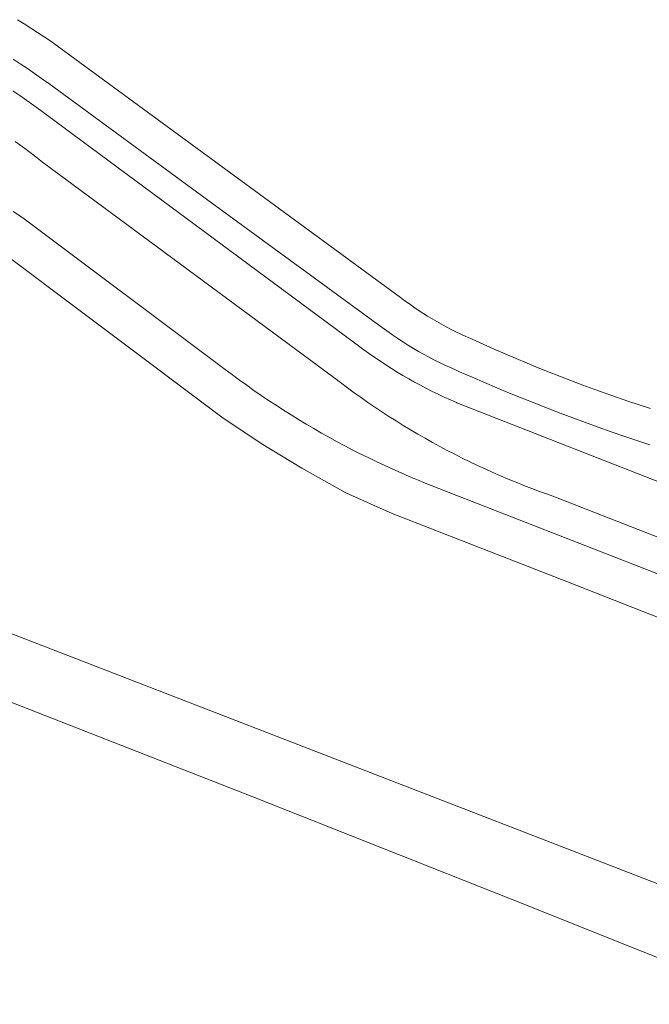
# Model space of a CAD drawing. Extents: x 152825 to 164088, y 457113 to 463005.
# Tile 78 of 256: x 156840 to 156895, y 459498 to 459584. Entities that reach past the tile are written whole.
import ezdxf

# ---------------------------------------------------------------- set-up
doc = ezdxf.new("R2010")
doc.units = 0
doc.header["$LTSCALE"] = 0.5
doc.layers.add('B-PV-VH-GESLOTENVERHARDING_ASFALT-GV', color=251, linetype='CONTINUOUS', lineweight=18)
doc.layers.add('B-PV-VH-OPENVERHARDING_BETONSTRAATSTEEN-GV', color=251, linetype='CONTINUOUS', lineweight=18)

msp = doc.modelspace()

# ---------------------------------------------------------------- linework, layer by layer
at = {"layer": 'B-PV-VH-GESLOTENVERHARDING_ASFALT-GV', "flags": 128}
for points in [[(156895.067, 459549.731), (156894.078, 459550.051), (156893.09, 459550.379), (156892.106, 459550.714), (156891.123, 459551.057), (156890.144, 459551.407), (156889.167, 459551.765), (156888.193, 459552.131), (156887.222, 459552.504), (156886.254, 459552.884), (156885.288, 459553.272), (156884.326, 459553.667), (156883.367, 459554.07), (156882.411, 459554.48), (156881.458, 459554.897), (156880.508, 459555.322), (156879.562, 459555.754), (156879.432, 459555.809), (156878.999, 459555.998), (156878.569, 459556.195), (156878.142, 459556.398), (156877.718, 459556.609), (156877.299, 459556.828), (156876.883, 459557.053), (156876.471, 459557.285), (156876.063, 459557.524), (156875.659, 459557.77), (156875.259, 459558.023), (156874.863, 459558.282), (156874.472, 459558.548), (156874.086, 459558.821), (156873.704, 459559.1), (156873.327, 459559.386), (156858.997, 459569.875), (156844.561, 459580.464), (156844.009, 459580.871), (156843.452, 459581.272), (156842.89, 459581.666), (156842.324, 459582.054), (156841.753, 459582.435), (156841.178, 459582.81), (156840.598, 459583.177), (156840.015, 459583.538)], [(156839.616, 459580.104), (156840.245, 459579.695), (156840.87, 459579.28), (156841.49, 459578.858), (156842.106, 459578.43), (156842.717, 459577.995), (156856.879, 459567.623), (156871.516, 459556.933), (156871.92, 459556.631), (156872.329, 459556.336), (156872.743, 459556.047), (156873.161, 459555.764), (156873.584, 459555.488), (156874.011, 459555.22), (156874.442, 459554.957), (156874.877, 459554.702), (156875.316, 459554.454), (156875.759, 459554.212), (156876.206, 459553.978), (156876.657, 459553.751), (156877.111, 459553.531), (156877.568, 459553.318), (156878.029, 459553.112), (156878.453, 459552.931), (156879.534, 459552.456), (156880.619, 459551.988), (156881.707, 459551.527), (156882.797, 459551.074), (156883.891, 459550.628), (156884.988, 459550.189), (156886.088, 459549.758), (156887.191, 459549.334), (156888.296, 459548.918), (156889.404, 459548.51), (156890.515, 459548.109), (156891.629, 459547.715), (156892.746, 459547.329), (156893.865, 459546.951), (156894.986, 459546.58)], [(156907.602, 459538.725), (156878.203, 459550.234), (156878.182, 459550.243), (156877.651, 459550.477), (156877.124, 459550.717), (156876.6, 459550.966), (156876.079, 459551.221), (156875.562, 459551.483), (156875.049, 459551.753), (156874.539, 459552.029), (156874.033, 459552.313), (156873.531, 459552.604), (156873.034, 459552.901), (156872.54, 459553.205), (156872.051, 459553.516), (156871.566, 459553.834), (156871.085, 459554.159), (156870.609, 459554.49), (156870.138, 459554.827), (156869.671, 459555.172), (156869.209, 459555.522), (156842.623, 459575.211), (156842.027, 459575.652), (156841.427, 459576.087), (156840.822, 459576.515), (156840.212, 459576.937), (156839.598, 459577.352)], [(156839.797, 459572.951), (156840.403, 459572.513), (156841.005, 459572.068), (156841.601, 459571.617), (156842.193, 459571.16), (156867.522, 459552.424), (156868.104, 459551.979), (156868.692, 459551.54), (156869.284, 459551.107), (156869.88, 459550.681), (156870.481, 459550.262), (156871.087, 459549.849), (156871.698, 459549.443), (156872.312, 459549.043), (156872.931, 459548.65), (156873.555, 459548.264), (156874.182, 459547.885), (156874.814, 459547.513), (156875.449, 459547.148), (156876.089, 459546.789), (156876.732, 459546.438), (156877.379, 459546.093), (156878.03, 459545.756), (156878.685, 459545.426), (156879.343, 459545.102), (156880.004, 459544.787), (156880.669, 459544.478), (156881.338, 459544.177), (156882.009, 459543.883), (156882.684, 459543.596), (156883.362, 459543.317), (156884.043, 459543.045), (156884.726, 459542.78), (156885.413, 459542.523), (156886.102, 459542.274), (156886.794, 459542.032), (156886.797, 459542.031), (156909.174, 459533.274)], [(156903.416, 459532.331), (156875.47, 459543.241), (156874.783, 459543.522), (156874.07, 459543.821), (156873.361, 459544.128), (156872.654, 459544.443), (156871.951, 459544.764), (156871.251, 459545.093), (156870.555, 459545.429), (156869.862, 459545.773), (156869.173, 459546.123), (156868.487, 459546.48), (156867.806, 459546.845), (156867.128, 459547.217), (156866.453, 459547.595), (156865.783, 459547.981), (156865.117, 459548.374), (156864.455, 459548.773), (156863.797, 459549.179), (156863.143, 459549.592), (156862.494, 459550.012), (156861.849, 459550.438), (156861.209, 459550.871), (156860.573, 459551.311), (156859.941, 459551.757), (156859.314, 459552.21), (156858.692, 459552.669), (156858.075, 459553.135), (156840.46, 459566.317), (156839.615, 459566.873)], [(156837.162, 459564.414), (156857.768, 459548.986), (156861.205, 459546.7), (156864.729, 459544.551), (156868.573, 459542.409), (156872.588, 459540.61), (156887.829, 459534.647), (156904.873, 459527.979)], [(156815.987, 459533.362), (156860.486, 459515.961), (156883.015, 459507.036), (156905.8, 459497.928)], [(156907.007, 459504.026), (156833.051, 459532.627)]]:
    msp.add_lwpolyline(points, dxfattribs=at)
at = {"layer": 'B-PV-VH-OPENVERHARDING_BETONSTRAATSTEEN-GV', "flags": 128}
for points in [[(156909.174, 459533.274), (156886.797, 459542.031), (156886.794, 459542.032), (156886.102, 459542.274), (156885.413, 459542.523), (156884.726, 459542.78), (156884.043, 459543.045), (156883.362, 459543.317), (156882.684, 459543.596), (156882.009, 459543.883), (156881.338, 459544.177), (156880.669, 459544.478), (156880.004, 459544.787), (156879.343, 459545.102), (156878.685, 459545.426), (156878.03, 459545.756), (156877.379, 459546.093), (156876.732, 459546.438), (156876.089, 459546.789), (156875.449, 459547.148), (156874.814, 459547.513), (156874.182, 459547.885), (156873.555, 459548.264), (156872.931, 459548.65), (156872.312, 459549.043), (156871.698, 459549.443), (156871.087, 459549.849), (156870.481, 459550.262), (156869.88, 459550.681), (156869.284, 459551.107), (156868.692, 459551.54), (156868.104, 459551.979), (156867.522, 459552.424), (156842.193, 459571.16), (156841.601, 459571.617), (156841.005, 459572.068), (156840.403, 459572.513), (156839.797, 459572.951)], [(156839.615, 459566.873), (156840.46, 459566.317), (156858.075, 459553.135), (156858.692, 459552.669), (156859.314, 459552.21), (156859.941, 459551.757), (156860.573, 459551.311), (156861.209, 459550.871), (156861.849, 459550.438), (156862.494, 459550.012), (156863.143, 459549.592), (156863.797, 459549.179), (156864.455, 459548.773), (156865.117, 459548.374), (156865.783, 459547.981), (156866.453, 459547.595), (156867.128, 459547.217), (156867.806, 459546.845), (156868.487, 459546.48), (156869.173, 459546.123), (156869.862, 459545.773), (156870.555, 459545.429), (156871.251, 459545.093), (156871.951, 459544.764), (156872.654, 459544.443), (156873.361, 459544.128), (156874.07, 459543.821), (156874.783, 459543.522), (156875.47, 459543.241), (156903.416, 459532.331)]]:
    msp.add_lwpolyline(points, dxfattribs=at)

doc.saveas('drawing.dxf')
